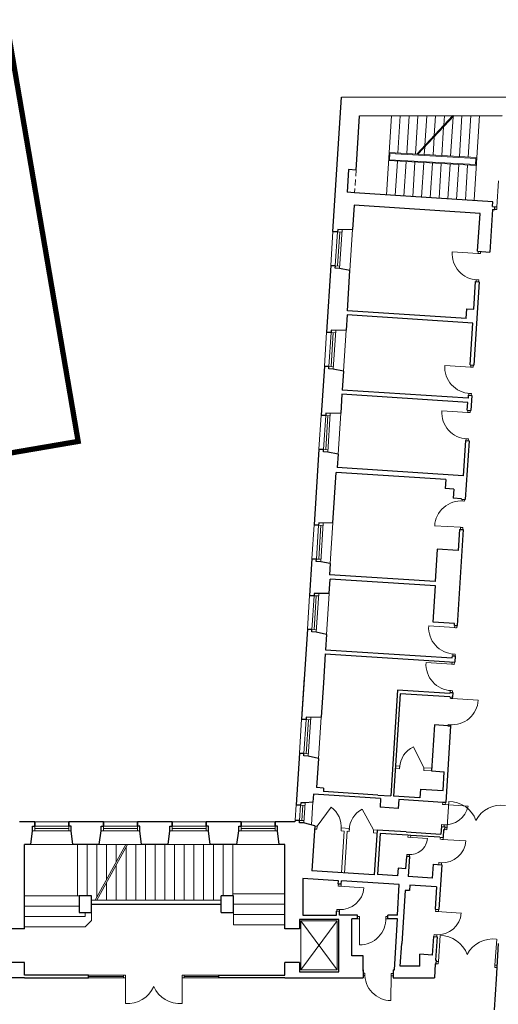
# Model space of a CAD drawing. Header units: centimetres. Extents: x 690840 to 714026, y 27673 to 40762.
# Tile 92 of 162: x 701422 to 701501, y 39016 to 39179. Entities that reach past the tile are written whole.
import ezdxf

# ---------------------------------------------------------------- set-up
doc = ezdxf.new("R2010")
doc.units = ezdxf.units.CM
doc.linetypes.add('DASHED', pattern=[19.05, 12.7, -6.35])
for name, color, linetype, lineweight in [('Drzwi i okna', 51, 'Continuous', 9), ('Przekrojowa', 253, 'Continuous', 25), ('Ramka', 255, 'Continuous', 9), ('S3_obrys zakresu', 1, 'Continuous', 5), ('Widokowa', 140, 'Continuous', 9)]:
    doc.layers.add(name, color=color, linetype=linetype, lineweight=lineweight)

# ---------------------------------------------------------------- blocks, each defined once
blk = doc.blocks.new('zw$2918')
at = {"layer": 'Drzwi i okna', "color": 0}
for p, q in [((3569.7, -430.1), (3574.6, -344.7)), ((3569.1, -439.1), (3562.6, -438.7)), ((3569.7, -430.1), (3563.1, -429.7)), ((3569.7, -430.1), (3569.1, -439.1)), ((3507.5, -583.5), (3422.1, -578)), ((3506.5, -583.4), (3515.4, -584)), ((3507.9, -576.5), (3507.5, -583.5)), ((3515.4, -584), (3515.9, -576.8)), ((3500.9, -670.1), (3509.9, -670.7)), ((3501.9, -670.2), (3501.5, -676.2)), ((3509.9, -670.7), (3509.5, -676.4)), ((3483.3, -957.6), (3398, -952.1)), ((3482.3, -957.6), (3491.3, -958.1)), ((3483.8, -950.6), (3483.3, -957.6)), ((3491.3, -958.1), (3491.8, -950.9)), ((3476.7, -1044.3), (3485.7, -1044.9)), ((3477.7, -1044.3), (3477.3, -1050.3)), ((3485.7, -1044.9), (3485.3, -1050.6)), ((3473.5, -1107.4), (3388.1, -1101.9)), ((3473.9, -1100.4), (3473.5, -1107.4)), ((3481.4, -1107.9), (3481.9, -1100.7)), ((3472.5, -1107.3), (3481.4, -1107.9)), ((3466.9, -1194), (3475.9, -1194.6)), ((3467.9, -1194.1), (3467.5, -1200.1)), ((3475.9, -1194.6), (3475.5, -1200.3)), ((3455.2, -1398.8), (3455.6, -1392.8)), ((3463.2, -1399.3), (3463.6, -1393.3)), ((3454.2, -1398.8), (3463.2, -1399.3)), ((3449.9, -1485.6), (3364.5, -1480.3)), ((3448.9, -1485.5), (3457.8, -1486.1)), ((3449.4, -1492.6), (3449.9, -1485.6)), ((3457.8, -1486.1), (3457.4, -1493.1)), ((3430.1, -1816), (3344.8, -1810.6)), ((3429.1, -1816), (3438.1, -1816.6)), ((3430.5, -1809), (3430.1, -1816)), ((3438.1, -1816.6), (3438.5, -1809.5)), ((3423.5, -1902.7), (3432.5, -1903.3)), ((3424.5, -1902.8), (3424.1, -1908.8)), ((3432.5, -1903.3), (3432.1, -1909.3)), ((3421.3, -1936.7), (3336, -1931.2)), ((3420.3, -1936.7), (3429.3, -1937.3)), ((3421.8, -1929.7), (3421.3, -1936.7)), ((3429.3, -1937.3), (3429.7, -1930.2)), ((3414.7, -2023.4), (3423.7, -2024)), ((3415.7, -2023.5), (3415.3, -2029.5)), ((3423.7, -2024), (3423.3, -2030)), ((3415.1, -2048.8), (3415.3, -2044.5)), ((3424, -2049.4), (3415.1, -2048.8)), ((3423.3, -2045.1), (3423, -2049.3)), ((3423, -2049.3), (3508.4, -2054.9)), ((3409.4, -2135.5), (3409.1, -2139.3)), ((3418.4, -2136.1), (3409.4, -2135.5)), ((3417.4, -2136), (3417.1, -2139.9)), ((3390.5, -2398.4), (3390.9, -2391.8)), ((3399.6, -2399), (3390.6, -2398.4)), ((3395, -2398.7), (3474.8, -2403.8)), ((3399.5, -2399), (3399.9, -2392.4)), ((3405.2, -2473.6), (3411.2, -2388.3)), ((3387.1, -2464.9), (3386.7, -2471.4)), ((3396.1, -2465.5), (3387.1, -2464.9)), ((3395.7, -2472), (3396.1, -2465.5)), ((3404.7, -2481.6), (3398.2, -2481.2)), ((3398.7, -2473.2), (3405.2, -2473.6)), ((3405.3, -2472.6), (3404.7, -2481.6)), ((3276.3, -2506.3), (3276.7, -2499.7)), ((3285.3, -2506.8), (3276.3, -2506.3)), ((3276.3, -2506.3), (3340.7, -2510.4)), ((3285.3, -2506.8), (3285.7, -2500.3)), ((3383.1, -2513.1), (3383.5, -2506.6)), ((3392.1, -2513.7), (3383.2, -2513.2)), ((3387.6, -2513.4), (3467.4, -2518.6)), ((3392.1, -2513.7), (3392.5, -2507.1)), ((3272.7, -2563.1), (3272.2, -2569.5)), ((3281.6, -2563.6), (3272.7, -2563.1)), ((3281.2, -2570.1), (3281.6, -2563.6)), ((3378.2, -2589.9), (3377.7, -2596.4)), ((3387.1, -2590.5), (3378.2, -2589.9)), ((3386.7, -2597), (3387.1, -2590.5)), ((3046.8, -2667.4), (3047.3, -2660.8)), ((3055.9, -2667.9), (3046.9, -2667.4)), ((3051.3, -2667.7), (3131.2, -2672.8)), ((3055.8, -2667.9), (3056.2, -2661.4)), ((3041.9, -2744.1), (3041.5, -2750.6)), ((3050.9, -2744.7), (3041.9, -2744.1)), ((3050.5, -2751.2), (3050.9, -2744.7)), ((3367.7, -2750.6), (3368.1, -2744.1)), ((3376.7, -2751.2), (3367.7, -2750.6)), ((3372.2, -2750.9), (3452, -2756.1)), ((3376.7, -2751.2), (3377.1, -2744.6)), ((3116.9, -2767.6), (3110.4, -2767.5)), ((3110.4, -2775.5), (3116.9, -2775.6)), ((3116.9, -2775.6), (3116.7, -2861.1)), ((3116.9, -2776.6), (3116.9, -2767.6)), ((3203.8, -2776.7), (3203.8, -2767.7)), ((3203.8, -2767.7), (3210.4, -2767.7)), ((3203.8, -2775.7), (3210.4, -2775.7)), ((3362.7, -2827.4), (3362.3, -2833.9)), ((3371.7, -2828), (3362.7, -2827.4)), ((3371.3, -2834.5), (3371.7, -2828)), ((3376.8, -2915.7), (3382.7, -2830.4)), ((3563.4, -2927.7), (3569, -2842.4)), ((3370.2, -2915.3), (3376.7, -2915.7)), ((3376.8, -2914.7), (3376.2, -2923.6)), ((3376.2, -2923.6), (3369.7, -2923.2)), ((3563.4, -2926.7), (3562.8, -2935.7)), ((3562.8, -2935.7), (3569.3, -2936.1)), ((3569.9, -2928.2), (3563.4, -2927.7)), ((2344.7, -2961.1), (2338.2, -2961.1)), ((2338.2, -2969.1), (2344.7, -2969.1)), ((2344.7, -2969.1), (2344.6, -3054.6)), ((2344.7, -2970.1), (2344.7, -2961.1)), ((2531.8, -2970.1), (2531.7, -2961.1)), ((2531.7, -2961.1), (2538.2, -2961.1)), ((2538.2, -2969.1), (2531.8, -2969.1)), ((2531.8, -2969.1), (2531.9, -3054.6)), ((3134.3, -2954.4), (3128.8, -2954.3)), ((3134.2, -2962.4), (3128.8, -2962.3)), ((3134.2, -2963.4), (3134.3, -2954.4)), ((3221.2, -2959.2), (3220.4, -3044.7)), ((3221.1, -2964.2), (3221.2, -2955.2)), ((3221.2, -2955.2), (3227.9, -2955.2)), ((3227.4, -2963.2), (3221.2, -2963.2))]:
    blk.add_line(p, q, dxfattribs=at)
at = {"layer": 'Drzwi i okna', "color": 0, "ltscale": 1.6}
for p, q in [((3329.2, -2277.6), (3294.8, -2209.1)), ((2976.8, -2470.3), (3022.7, -2406.9)), ((3163, -2482.3), (3125.6, -2413.6))]:
    blk.add_line(p, q, dxfattribs=at)
for centre, radius, start, end in [((3508.7, -583.7), 86.7, 176.193, 267.8036), ((3484.5, -957.9), 86.7, 176.193, 267.8036), ((3474.7, -1107.6), 86.7, 176.193, 267.8036), ((3451.1, -1485.5), 86.7, 84.979, 176.5896), ((3431.3, -1816.3), 86.7, 176.193, 267.8036), ((3422.5, -1937), 86.7, 176.193, 267.8036), ((3421.8, -2049.4), 86.7, 264.7676, 356.3783), ((3326.4, -2279.7), 77.4, 114.1138, 177.9529), ((3410.9, -2483.8), 95.4, 20.051, 89.8558), ((2975.9, -2472.7), 80.7, 354.5264, 54.6033), ((3163.5, -2484.8), 80.7, 117.9982, 178.0752), ((3399, -2388.1), 77.4, 264.5446, 348.3084), ((3584.7, -2496.1), 95.4, 81.999, 151.8038), ((3283.1, -2505.9), 57.8, 264.0905, 355.5263), ((3117.1, -2774.3), 86.7, 269.771, 1.3816), ((3382.5, -2925.8), 95.4, 20.4286, 90.2334), ((3556.3, -2937), 95.4, 82.3767, 152.1814), ((3221, -2957.9), 86.7, 177.9873, 269.5979), ((2351.1, -2959.4), 95.4, 266.0716, 335.8764), ((2525.3, -2959.4), 95.4, 204.1236, 273.9284)]:
    blk.add_arc(centre, radius, start, end, dxfattribs=at)
at = {"layer": 'Drzwi i okna', "color": 0}
for centre, radius, start, end in [((3505.8, -661.7), 78.2, 84.6681, 87.9667), ((3481.7, -1035.8), 78.2, 84.6681, 87.9667), ((3471.9, -1185.6), 78.2, 84.6681, 87.9667), ((3458.1, -1407.8), 78.2, 264.816, 268.1145), ((3428.5, -1894.2), 78.2, 84.6681, 87.9667), ((3419.7, -2014.9), 78.2, 84.6681, 87.9667), ((3414.5, -2127.1), 78.2, 84.6046, 87.9032), ((3482.9, -2482.5), 78.2, 174.3635, 177.6621), ((3389.8, -2512.7), 77.8, 266.3349, 355.7089), ((3283.2, -2485.4), 78.2, 264.6739, 267.9724), ((3388.7, -2512.3), 78.2, 264.6779, 267.9764), ((3053.6, -2667), 77.8, 266.3349, 355.7089), ((3052.5, -2666.5), 78.2, 264.6779, 267.9764), ((3374.4, -2750.2), 77.8, 266.3349, 355.7089), ((3195, -2772.3), 78.2, 178.2461, 181.5447), ((3373.3, -2749.8), 78.2, 264.6779, 267.9764), ((3454.5, -2924), 78.2, 174.7412, 178.0397), ((3485.2, -2926), 78.2, 354.5703, 357.8689), ((2422.8, -2965.8), 78.2, 178.2653, 181.5639), ((2453.6, -2965.8), 78.2, 358.4361, 1.7347), ((3143.1, -2959), 78.2, 357.8242, 1.1228)]:
    blk.add_arc(centre, radius, start, end, dxfattribs=at)
at = {"layer": 'Przekrojowa', "color": 0, "ltscale": 1.6}
for p, q in [((3029.2, -511.4), (3057.8, -68.3)), ((3057.8, -68.3), (3602.8, -67.7)), ((3116.9, -130), (3587.4, -129.3)), ((3105.4, -308.9), (3116.9, -130)), ((3080.4, -307.2), (3075.6, -382.1)), ((3105.4, -308.9), (3080.4, -307.2)), ((3100.5, -383.7), (3075.6, -382.1)), ((3556.6, -413.2), (3100.5, -383.7)), ((3555.6, -429.2), (3556.6, -413.2)), ((3099, -424.8), (3093.8, -504.8)), ((3514.1, -451.6), (3099, -424.8)), ((3506, -576.3), (3514.1, -451.6)), ((3555, -438.2), (3546, -578.9)), ((3555, -438.2), (3562.6, -438.7)), ((3555.6, -429.2), (3563.1, -429.7)), ((3562.6, -438.7), (3563.1, -429.7)), ((3093.8, -504.8), (3059.4, -505.5)), ((3506, -576.3), (3546, -578.9)), ((3022, -623.1), (3007.9, -842.7)), ((3085.1, -640), (3051.2, -632.8)), ((3076.5, -772.1), (3085.1, -640)), ((3493.7, -766.9), (3499.6, -676.1)), ((3511.6, -676.9), (3493.9, -951.3)), ((3499.6, -676.1), (3511.6, -676.9)), ((3468.7, -797.4), (3076.5, -772.1)), ((3468.7, -797.4), (3470.8, -765.5)), ((3470.8, -765.5), (3493.7, -766.9)), ((3075.6, -786), (3072.4, -836.1)), ((3490.8, -812.8), (3075.6, -786)), ((3072.4, -836.1), (3038.1, -836.8)), ((3481.9, -950.6), (3490.8, -812.8)), ((3000.7, -954.5), (2990.2, -1116.1)), ((3063.7, -971.3), (3029.9, -964.1)), ((3063.7, -971.3), (3059.7, -1033.5)), ((3481.9, -950.6), (3493.9, -951.3)), ((3474.8, -1060.3), (3059.7, -1033.5)), ((3058.8, -1047.5), (3054.8, -1109.5)), ((3473.9, -1074.3), (3058.8, -1047.5)), ((3475.5, -1050.3), (3474.8, -1060.3)), ((3475.5, -1050.3), (3487.4, -1051.1)), ((3487.4, -1051.1), (3484.2, -1101)), ((3472.2, -1100.2), (3473.9, -1074.3)), ((3472.2, -1100.2), (3484.2, -1101)), ((3054.8, -1109.5), (3020.4, -1110.3)), ((3465.8, -1200), (3458.3, -1315.8)), ((3465.8, -1200), (3477.8, -1200.8)), ((2983, -1227.9), (2966.9, -1477.4)), ((3477.8, -1200.8), (3465.4, -1393.4)), ((3046.1, -1244.7), (3012.2, -1237.6)), ((3046.1, -1244.7), (3043.2, -1289)), ((3458.3, -1315.8), (3043.2, -1289)), ((3028.5, -1470.8), (3039.3, -1304.8)), ((3401.4, -1328.2), (3039.3, -1304.8)), ((3401.4, -1328.2), (3399.5, -1358.1)), ((3427.4, -1359.9), (3399.5, -1358.1)), ((3427.4, -1359.9), (3425.5, -1389.8)), ((3453.4, -1391.6), (3425.5, -1389.8)), ((3453.4, -1392.6), (3453.4, -1391.6)), ((3453.4, -1392.6), (3465.4, -1393.4)), ((3028.5, -1470.8), (2997.1, -1471.5)), ((3458.9, -1493.2), (3438.5, -1809.5)), ((3446.9, -1492.4), (3442.4, -1562.3)), ((3446.9, -1492.4), (3458.9, -1493.2)), ((2959.7, -1589.1), (2951.9, -1709.9)), ((3372.6, -1557.8), (3365.7, -1664.6)), ((3442.4, -1562.3), (3372.6, -1557.8)), ((3019.8, -1605.3), (2988.9, -1598.8)), ((3019.8, -1605.3), (3017.4, -1642.1)), ((3365.7, -1664.6), (3017.4, -1642.1)), ((3016.5, -1703.3), (3019.5, -1656.2)), ((3367.8, -1678.7), (3019.5, -1656.2)), ((3360.1, -1798.2), (3367.8, -1678.7)), ((3016.5, -1703.3), (2982.1, -1704)), ((3429.9, -1802.7), (3360.1, -1798.2)), ((3429.5, -1809), (3429.9, -1802.7)), ((3429.5, -1809), (3438.5, -1809.5)), ((2944.7, -1821.6), (2925.6, -2118)), ((3007.7, -1838.5), (2973.9, -1831.3)), ((3007.7, -1838.5), (3004.5, -1888.8)), ((3003.6, -1902.7), (2997.4, -1998.2)), ((3003.6, -1902.7), (3430.7, -1930.3)), ((3004.5, -1888.8), (3422.6, -1915.7)), ((3422.6, -1915.7), (3423.1, -1908.8)), ((3423.1, -1908.8), (3432.1, -1909.3)), ((3432.1, -1909.3), (3430.7, -1930.3)), ((2934.4, -1981.3), (2925.6, -2118)), ((2997.4, -1998.2), (2990.1, -2111.4)), ((3242.4, -2022.4), (3219.9, -2370.6)), ((3250.6, -2033.9), (3228.7, -2371.2)), ((3415, -2033.5), (3242.4, -2022.4)), ((3414.3, -2044.5), (3250.6, -2033.9)), ((3415.2, -2029.5), (3415, -2033.5)), ((3415.2, -2029.5), (3424.3, -2030.1)), ((3424.3, -2030.1), (3423.3, -2045.1)), ((3414.3, -2044.5), (3423.3, -2045.1)), ((2990.1, -2111.4), (2955.8, -2112.2)), ((3364.3, -2136.4), (3354.5, -2288.2)), ((3408.1, -2139.3), (3364.3, -2136.4)), ((3417.1, -2139.9), (3400.8, -2392.4)), ((3408.1, -2139.3), (3417.2, -2139.9)), ((2918.4, -2229.8), (2907.4, -2399.4)), ((2981.4, -2246.6), (2947.6, -2239.5)), ((2981.4, -2246.6), (2975.2, -2342.8)), ((3354.5, -2288.2), (3396.2, -2290.9)), ((3392.2, -2352.8), (3396.2, -2290.9)), ((2964.8, -2364.3), (2963.1, -2390.5)), ((3186.3, -2378.6), (2964.8, -2364.3)), ((2998.2, -2344.3), (2975.2, -2342.8)), ((2998.2, -2344.3), (2997.4, -2356.3)), ((3177.2, -2367.9), (2997.4, -2356.3)), ((3317.6, -2348), (3315.7, -2376.8)), ((3317.6, -2348), (3392.2, -2352.8)), ((2963.1, -2390.5), (2937.6, -2393.6)), ((3177.2, -2367.9), (3219.9, -2370.6)), ((3186.3, -2378.6), (3184.4, -2407.5)), ((3315.7, -2376.8), (3228.7, -2371.2)), ((3246.1, -2382.5), (3244.3, -2411.4)), ((3391.8, -2391.9), (3246.1, -2382.5)), ((3400.8, -2392.4), (3391.8, -2391.9)), ((3244.3, -2411.4), (3184.4, -2407.5)), ((2046.2, -2455.3), (1995.8, -2455.3)), ((2272.2, -2455.3), (2158.2, -2455.3)), ((2499.2, -2455.3), (2384.2, -2455.3)), ((2726.2, -2455.3), (2611.2, -2455.3)), ((2903.8, -2455.3), (2838.2, -2455.3)), ((2904.2, -2449.8), (2903.8, -2455.3)), ((2968.8, -2468.8), (2932.2, -2459.4)), ((2032.6, -2530.3), (2038.4, -2485.1)), ((2171.7, -2530.3), (2166, -2485.1)), ((2258.6, -2530.3), (2264.4, -2485.1)), ((2397.7, -2530.3), (2392, -2485.1)), ((2485.6, -2530.3), (2491.4, -2485.1)), ((2624.7, -2530.3), (2619, -2485.1)), ((2712.6, -2530.3), (2718.4, -2485.1)), ((2851.7, -2530.3), (2846, -2485.1)), ((2968.8, -2468.8), (2959.2, -2617.5)), ((3174.5, -2483.1), (3165, -2630.7)), ((3270.3, -2489.2), (3174.5, -2483.1)), ((3184.9, -2493.7), (3176.2, -2629.5)), ((3275.7, -2499.6), (3184.9, -2493.7)), ((3270.3, -2489.2), (3385.1, -2496.6)), ((3386.7, -2471.4), (3385.1, -2496.6)), ((3386.7, -2471.4), (3398.8, -2472.2)), ((3393.4, -2507.2), (3395.1, -2481)), ((3395.1, -2481), (3398.2, -2481.2)), ((3398.2, -2481.2), (3398.8, -2472.2)), ((3285.7, -2500.3), (3275.7, -2499.6)), ((3381.5, -2506.4), (3285.7, -2500.3)), ((3381.5, -2506.4), (3393.4, -2507.2)), ((2011.9, -2808.1), (2011.9, -2530.3)), ((2032.6, -2530.3), (2011.9, -2530.3)), ((2258.6, -2530.3), (2171.7, -2530.3)), ((2485.6, -2530.3), (2397.7, -2530.3)), ((2712.6, -2530.3), (2624.7, -2530.3)), ((2870.9, -2530.3), (2851.7, -2530.3)), ((2870.9, -2808.1), (2870.9, -2530.3)), ((3271.2, -2569.5), (3268.6, -2610.4)), ((3281.2, -2570.1), (3271.2, -2569.5)), ((3281.2, -2570.1), (3277, -2636)), ((3165, -2630.7), (2959.2, -2617.5)), ((3243.6, -2608.8), (3242, -2633.7)), ((3268.6, -2610.4), (3243.6, -2608.8)), ((3359.8, -2595.2), (3356.8, -2641.1)), ((3359.8, -2595.2), (3387.6, -2597)), ((3387.6, -2597), (3378.1, -2744.7)), ((3046.9, -2649.8), (2930.1, -2642.2)), ((2930.1, -2642.2), (2930.1, -2763.2)), ((3046.3, -2660.7), (3046.9, -2649.8)), ((3056.2, -2661.4), (3056.8, -2650.4)), ((3247.5, -2662.7), (3056.8, -2650.4)), ((3242, -2633.7), (3176.2, -2629.5)), ((3356.8, -2641.1), (3277, -2636)), ((3056.2, -2661.4), (3046.3, -2660.7)), ((3241.8, -2763.5), (3247.5, -2662.7)), ((3267, -2681.4), (3255.7, -2856.1)), ((3281.9, -2682.4), (3267, -2681.4)), ((3283.1, -2664.4), (3281.9, -2682.4)), ((3370.9, -2670.1), (3283.1, -2664.4)), ((3370.9, -2670.1), (3366.3, -2743.9)), ((2191.9, -2699.8), (2191.9, -2754.8)), ((2232.9, -2699.8), (2191.9, -2699.8)), ((2232.9, -2754.8), (2232.9, -2699.8)), ((2659.9, -2754.8), (2659.9, -2699.8)), ((2700.9, -2699.8), (2659.9, -2699.8)), ((2700.9, -2754.8), (2700.9, -2699.8)), ((2191.9, -2754.8), (2232.9, -2754.8)), ((2232.9, -2726.8), (2659.9, -2726.8)), ((2659.9, -2754.8), (2700.9, -2754.8)), ((3040.8, -2758.7), (3041.2, -2750.4)), ((3051.2, -2751), (3041.2, -2750.4)), ((3050.7, -2759.3), (3051.2, -2751)), ((3366.3, -2743.9), (3378.1, -2744.7)), ((3048.6, -2777), (2918.9, -2777)), ((2918.9, -2777), (2918.9, -2808.1)), ((2930.1, -2763.2), (3040.5, -2763.2)), ((3040.5, -2763.2), (3040.8, -2758.7)), ((3048.6, -2949.8), (3048.6, -2777)), ((3050.5, -2763.5), (3050.7, -2759.3)), ((3090.8, -2763.5), (3050.5, -2763.5)), ((3110.4, -2763.5), (3090.8, -2763.5)), ((3090.8, -2897.5), (3090.8, -2775.5)), ((3110.4, -2775.5), (3090.8, -2775.5)), ((3110.4, -2775.5), (3110.4, -2763.5)), ((3241.8, -2763.5), (3210.4, -2763.5)), ((3210.4, -2775.5), (3210.4, -2763.5)), ((3241.8, -2775.5), (3210.4, -2775.5)), ((3232.4, -2943.5), (3241.8, -2775.5)), ((2011.9, -2808.1), (1963.9, -2808.1)), ((2918.9, -2808.1), (2870.9, -2808.1)), ((3360.5, -2833.8), (3356.7, -2894.6)), ((3360.5, -2833.8), (3356.7, -2894.6)), ((3360.5, -2833.8), (3372.3, -2834.5)), ((3372.3, -2834.5), (3367.4, -2911.1)), ((3250.8, -2931.7), (3255.7, -2856.1)), ((3574.4, -2856.9), (3566.8, -2974.4)), ((3128.8, -2897.5), (3090.8, -2897.5)), ((3128.8, -2947.5), (3128.8, -2897.5)), ((3315.6, -2931.7), (3315.6, -2892)), ((3356.7, -2894.6), (3315.6, -2892)), ((3367.4, -2911.1), (3370.5, -2911.3)), ((3369.7, -2923.2), (3370.5, -2911.3)), ((2011.9, -2919.1), (1963.9, -2919.1)), ((2011.9, -2961.1), (2011.9, -2919.1)), ((2870.9, -2961.1), (2870.9, -2919.1)), ((2918.9, -2919.1), (2870.9, -2919.1)), ((2918.9, -2919.1), (2918.9, -2949.8)), ((2918.9, -2949.8), (3048.6, -2949.8)), ((3128.8, -2943.5), (3128.8, -2969.1)), ((3227.4, -2943.5), (3227.4, -2969.1)), ((3227.4, -2943.5), (3232.4, -2943.5)), ((3315.6, -2931.7), (3250.8, -2931.7)), ((3366.6, -2923), (3363.6, -2969.1)), ((3366.6, -2923), (3369.7, -2923.2)), ((3366.6, -2923), (3369.7, -2923.2)), ((2011.9, -2969.1), (1787.9, -2969.1)), ((1999.9, -2969.1), (1996.9, -2969.1)), ((2222.8, -2961.1), (2011.9, -2961.1)), ((2011.9, -2969.1), (2222.8, -2969.1)), ((2222.8, -2969.1), (2222.8, -2961.1)), ((2652.8, -2969.1), (2652.8, -2961.1)), ((2652.8, -2961.1), (2870.9, -2961.1)), ((2870.9, -2969.1), (2652.8, -2969.1)), ((2870.9, -2969.1), (3128.8, -2969.1)), ((3227.4, -2969.1), (3363.6, -2969.1)), ((3566.8, -2974.4), (3560.3, -3074.7))]:
    blk.add_line(p, q, dxfattribs=at)
at = {"layer": 'Przekrojowa', "color": 0}
for p, q in [((3044.2, -512.3), (3029.2, -511.4)), ((3029.2, -511.4), (3044.2, -512.3)), ((3044.7, -504.6), (3044.2, -512.3)), ((3059.4, -505.5), (3044.7, -504.6)), ((3037, -624.1), (3022, -623.1)), ((3022, -623.1), (3037, -624.1)), ((3036.5, -631.9), (3037, -624.1)), ((3051.2, -632.8), (3036.5, -631.9)), ((3022.8, -843.6), (3007.9, -842.7)), ((3007.9, -842.7), (3022.8, -843.6)), ((3023.3, -835.9), (3022.8, -843.6)), ((3038.1, -836.8), (3023.3, -835.9)), ((3015.6, -955.4), (3000.7, -954.5)), ((3000.7, -954.5), (3015.6, -955.4)), ((3015.1, -963.2), (3015.6, -955.4)), ((3029.9, -964.1), (3015.1, -963.2)), ((3005.2, -1117.1), (2990.2, -1116.1)), ((2990.2, -1116.1), (3005.2, -1117.1)), ((3005.7, -1109.3), (3005.2, -1117.1)), ((3020.4, -1110.3), (3005.7, -1109.3)), ((2997.9, -1228.8), (2983, -1227.9)), ((2983, -1227.9), (2997.9, -1228.8)), ((2997.4, -1236.6), (2997.9, -1228.8)), ((3012.2, -1237.6), (2997.4, -1236.6)), ((2981.8, -1478.3), (2966.9, -1477.4)), ((2966.9, -1477.4), (2981.8, -1478.3)), ((2982.3, -1470.6), (2981.8, -1478.3)), ((2997.1, -1471.5), (2982.3, -1470.6)), ((2974.6, -1590.1), (2959.7, -1589.1)), ((2959.7, -1589.1), (2974.6, -1590.1)), ((2974.1, -1597.8), (2974.6, -1590.1)), ((2988.9, -1598.8), (2974.1, -1597.8)), ((2966.8, -1710.8), (2951.9, -1709.9)), ((2951.9, -1709.9), (2966.8, -1710.8)), ((2967.3, -1703.1), (2966.8, -1710.8)), ((2982.1, -1704), (2967.3, -1703.1)), ((2959.6, -1822.6), (2944.7, -1821.6)), ((2944.7, -1821.6), (2959.6, -1822.6)), ((2959.1, -1830.4), (2959.6, -1822.6)), ((2973.9, -1831.3), (2959.1, -1830.4)), ((2940.5, -2119), (2925.6, -2118)), ((2925.6, -2118), (2940.5, -2119)), ((2941, -2111.2), (2940.5, -2119)), ((2955.8, -2112.2), (2941, -2111.2)), ((2933.3, -2230.8), (2918.4, -2229.8)), ((2918.4, -2229.8), (2933.3, -2230.8)), ((2932.8, -2238.5), (2933.3, -2230.8)), ((2947.6, -2239.5), (2932.8, -2238.5)), ((2922.4, -2400.4), (2907.4, -2399.4)), ((2907.4, -2399.4), (2922.4, -2400.4)), ((2922.9, -2392.7), (2922.4, -2400.4)), ((2937.6, -2393.6), (2922.9, -2392.7)), ((2937.6, -2393.6), (2922.9, -2392.7)), ((2046.2, -2470.3), (2046.2, -2455.3)), ((2046.2, -2455.3), (2046.2, -2470.3)), ((2158.2, -2470.3), (2158.2, -2455.3)), ((2158.2, -2455.3), (2158.2, -2470.3)), ((2272.2, -2470.3), (2272.2, -2455.3)), ((2272.2, -2455.3), (2272.2, -2470.3)), ((2384.2, -2470.3), (2384.2, -2455.3)), ((2384.2, -2455.3), (2384.2, -2470.3)), ((2499.2, -2470.3), (2499.2, -2455.3)), ((2499.2, -2455.3), (2499.2, -2470.3)), ((2611.2, -2470.3), (2611.2, -2455.3)), ((2611.2, -2455.3), (2611.2, -2470.3)), ((2726.2, -2470.3), (2726.2, -2455.3)), ((2726.2, -2455.3), (2726.2, -2470.3)), ((2838.2, -2470.3), (2838.2, -2455.3)), ((2838.2, -2455.3), (2838.2, -2470.3)), ((2919.1, -2450.8), (2904.2, -2449.8)), ((2904.2, -2449.8), (2919.1, -2450.8)), ((2918.6, -2458.5), (2919.1, -2450.8)), ((2933.4, -2459.5), (2918.6, -2458.5)), ((2038.4, -2485.1), (2038.4, -2470.3)), ((2038.4, -2470.3), (2046.2, -2470.3)), ((2166, -2470.3), (2158.2, -2470.3)), ((2166, -2485.1), (2166, -2470.3)), ((2264.4, -2485.1), (2264.4, -2470.3)), ((2264.4, -2470.3), (2272.2, -2470.3)), ((2392, -2470.3), (2384.2, -2470.3)), ((2392, -2485.1), (2392, -2470.3)), ((2491.4, -2485.1), (2491.4, -2470.3)), ((2491.4, -2470.3), (2499.2, -2470.3)), ((2619, -2470.3), (2611.2, -2470.3)), ((2619, -2485.1), (2619, -2470.3)), ((2718.4, -2485.1), (2718.4, -2470.3)), ((2718.4, -2470.3), (2726.2, -2470.3)), ((2846, -2470.3), (2838.2, -2470.3)), ((2846, -2485.1), (2846, -2470.3))]:
    blk.add_line(p, q, dxfattribs=at)
at = {"layer": 'Widokowa', "color": 0, "ltscale": 1.6}
for p, q in [((3301.2, -256.2), (3309.3, -129.7)), ((3305.2, -256.4), (3424.3, -129.5)), ((3309.4, -256.6), (3428.7, -129.5)), ((3332, -227.8), (3338.4, -129.7)), ((3363.2, -194.6), (3367.4, -129.6)), ((3394.5, -161.3), (3396.5, -129.6)), ((3445.9, -264.2), (3454.6, -129.5)), ((3474.9, -265.8), (3483.7, -129.5)), ((3494.8, -407.3), (3512.8, -129.4)), ((3205.3, -390.5), (3222.1, -129.8)), ((3243.2, -253), (3251.2, -129.8)), ((3272.2, -254.6), (3280.2, -129.7)), ((3417, -262.6), (3425.3, -133.1)), ((3388, -261), (3394.1, -166.3)), ((3359.1, -259.4), (3362.9, -199.6)), ((3214.3, -251.4), (3503.9, -267.4)), ((3215.8, -274.9), (3217.1, -254.5)), ((3217.1, -254.5), (3500.7, -270.2)), ((3330.1, -257.8), (3331.7, -232.8)), ((3212.6, -277.7), (3502.1, -293.8)), ((3215.8, -274.9), (3499.3, -290.6)), ((3234.2, -392.4), (3241.5, -279.4)), ((3263.2, -394.2), (3270.5, -281)), ((3292.1, -396.1), (3299.5, -282.6)), ((3321.1, -398), (3328.4, -284.2)), ((3350, -399.9), (3357.4, -285.8)), ((3378.9, -401.7), (3386.3, -287.4)), ((3407.9, -403.6), (3415.3, -289)), ((3436.8, -405.5), (3444.2, -290.6)), ((3499.3, -290.6), (3500.7, -270.2)), ((3465.8, -407.3), (3473.2, -292.2)), ((3029.2, -511.4), (3022, -623.1)), ((3093.8, -504.8), (3085.1, -640)), ((3007.9, -842.7), (3000.7, -954.5)), ((3072.4, -836.1), (3063.7, -971.3)), ((2990.2, -1116.1), (2983, -1227.9)), ((3054.8, -1109.5), (3046.1, -1244.7)), ((2966.9, -1477.4), (2959.7, -1589.1)), ((3028.5, -1470.8), (3019.8, -1605.3)), ((2951.9, -1709.9), (2944.7, -1821.6)), ((3016.5, -1703.3), (3007.7, -1838.5)), ((2925.6, -2118), (2918.4, -2229.8)), ((2990.1, -2111.4), (2981.4, -2246.6)), ((3248.8, -2281.4), (3234.6, -2280.5)), ((3249.3, -2272.4), (3235.2, -2271.5)), ((3249.3, -2272.4), (3248.8, -2281.4)), ((3329.2, -2277.6), (3328.6, -2286.6)), ((3354.5, -2288.2), (3328.6, -2286.6)), ((3355.1, -2279.3), (3329.2, -2277.6)), ((2907.4, -2399.4), (2904.2, -2449.8)), ((2963.2, -2389.4), (2958.2, -2466.1)), ((2158.2, -2455.3), (2046.2, -2455.3)), ((2384.2, -2455.3), (2272.2, -2455.3)), ((2611.2, -2455.3), (2499.2, -2455.3)), ((2838.2, -2455.3), (2726.2, -2455.3)), ((2976.2, -2480.3), (2968.1, -2479.8)), ((2976.8, -2470.3), (2968.7, -2469.8)), ((2976.2, -2480.3), (2976.8, -2470.3)), ((3056, -2485.4), (3056.6, -2475.4)), ((3066, -2486.1), (3056, -2485.4)), ((3083.1, -2477.2), (3056.6, -2475.4)), ((3066, -2486.1), (3057.1, -2623.8)), ((3076, -2486.7), (3067, -2624.4)), ((3082.5, -2487.1), (3076, -2486.7)), ((3082.5, -2487.1), (3083.1, -2477.2)), ((3162.3, -2492.3), (3163, -2482.3)), ((3173.9, -2493), (3162.3, -2492.3)), ((3174.5, -2483.1), (3163, -2482.3)), ((2177.2, -2530.3), (2027.2, -2530.3)), ((2186.6, -2699.8), (2186.6, -2530.3)), ((2218.6, -2699.8), (2218.6, -2530.3)), ((2244.5, -2713.9), (2345.7, -2530.3)), ((2250.6, -2702.8), (2250.6, -2530.3)), ((2250.6, -2713.9), (2351.9, -2530.3)), ((2403.2, -2530.3), (2253.2, -2530.3)), ((2282.6, -2644.8), (2282.6, -2530.3)), ((2314.6, -2586.8), (2314.6, -2530.3)), ((2346.6, -2713.9), (2346.6, -2539.8)), ((2378.6, -2713.9), (2378.6, -2530.3)), ((2410.6, -2713.9), (2410.6, -2530.3)), ((2442.6, -2713.9), (2442.6, -2530.3)), ((2474.6, -2713.9), (2474.6, -2530.3)), ((2630.2, -2530.3), (2480.2, -2530.3)), ((2506.6, -2713.9), (2506.6, -2530.3)), ((2538.6, -2713.9), (2538.6, -2530.3)), ((2570.6, -2713.9), (2570.6, -2530.3)), ((2602.6, -2713.9), (2602.6, -2530.3)), ((2634.6, -2713.9), (2634.6, -2530.3)), ((2666.6, -2699.8), (2666.6, -2530.3)), ((2698.6, -2699.8), (2698.6, -2530.3)), ((2870.9, -2530.3), (2707.2, -2530.3)), ((2314.6, -2713.9), (2314.6, -2597.8)), ((2282.6, -2713.9), (2282.6, -2655.9)), ((2191.9, -2699.8), (2013.9, -2699.8)), ((2191.9, -2699.8), (2186.6, -2699.8)), ((2232.9, -2713.9), (2659.9, -2713.9)), ((2868.9, -2692.9), (2698.6, -2692.9)), ((2191.9, -2733.8), (2013.9, -2733.8)), ((2212.4, -2767.8), (2212.4, -2754.8)), ((2232.9, -2754.8), (2232.9, -2781.2)), ((2868.9, -2726.9), (2700.9, -2726.9)), ((2700.9, -2754.8), (2700.9, -2794.9)), ((2212.4, -2767.8), (2013.9, -2767.8)), ((2232.9, -2781.2), (2212.4, -2801.8)), ((2868.9, -2760.9), (2700.9, -2760.9)), ((2923, -2781.8), (3042.7, -2943)), ((2923, -2943), (3042.7, -2781.8)), ((2923, -2781.8), (3042.7, -2781.8)), ((2923, -2943), (2923, -2781.8)), ((3042.7, -2781.8), (3042.7, -2943)), ((2212.4, -2801.8), (2013.9, -2801.8)), ((2868.9, -2794.9), (2700.9, -2794.9)), ((3042.7, -2943), (2923, -2943)), ((2222.8, -2961.1), (2338.2, -2961.1)), ((2222.8, -2965.1), (2338.2, -2965.1)), ((2222.8, -2969.1), (2338.2, -2969.1)), ((2338.2, -2961.1), (2338.2, -2969.1)), ((2538.2, -2961.1), (2652.8, -2961.1)), ((2538.2, -2961.1), (2538.2, -2969.1)), ((2538.2, -2965.1), (2652.8, -2965.1)), ((2538.2, -2969.1), (2652.8, -2969.1))]:
    blk.add_line(p, q, dxfattribs=at)
at = {"layer": 'Widokowa', "color": 0, "linetype": 'DASHED', "ltscale": 1.6}
blk.add_line((3105.4, -308.9), (3100.5, -383.7), dxfattribs=at)
at = {"layer": 'Widokowa', "color": 0}
for p, q in [((3036.9, -624.3), (3044.2, -512.3)), ((3044.2, -512.3), (3058.9, -513.3)), ((3044.3, -624.6), (3051.6, -512.8)), ((3051.2, -632.8), (3059.4, -505.5)), ((3037, -624.1), (3051.7, -625.1)), ((3029.9, -964.1), (3038.1, -836.8)), ((3015.6, -955.6), (3022.8, -843.6)), ((3022.8, -843.6), (3037.6, -844.6)), ((3023, -955.9), (3030.2, -844.1)), ((3015.6, -955.4), (3030.4, -956.4)), ((2997.9, -1229.1), (3005.2, -1117.1)), ((3005.2, -1117.1), (3019.9, -1118)), ((3005.3, -1229.3), (3012.5, -1117.6)), ((3012.2, -1237.6), (3020.4, -1110.3)), ((2997.9, -1228.8), (3012.7, -1229.8)), ((2974.6, -1590.3), (2981.8, -1478.3)), ((2981.8, -1478.3), (2996.6, -1479.3)), ((2982, -1590.6), (2989.2, -1478.8)), ((2988.9, -1598.8), (2997.1, -1471.5)), ((2974.6, -1590.1), (2989.4, -1591)), ((2959.6, -1822.8), (2966.8, -1710.8)), ((2966.8, -1710.8), (2981.6, -1711.8)), ((2967, -1823.1), (2974.2, -1711.3)), ((2973.9, -1831.3), (2982.1, -1704)), ((2959.6, -1822.6), (2974.4, -1823.6)), ((2933.3, -2231), (2940.5, -2119)), ((2940.5, -2119), (2955.3, -2119.9)), ((2940.7, -2231.2), (2947.9, -2119.5)), ((2947.6, -2239.5), (2955.8, -2112.2)), ((2933.3, -2230.8), (2948.1, -2231.7)), ((2933.4, -2459.5), (2937.6, -2393.6)), ((2919.1, -2451), (2922.4, -2400.4)), ((2922.4, -2400.4), (2937.1, -2401.4)), ((2926.5, -2451.2), (2929.7, -2400.9)), ((2919.1, -2450.8), (2933.9, -2451.7)), ((2038.4, -2485.1), (2166, -2485.1)), ((2046, -2470.3), (2158.2, -2470.3)), ((2046.2, -2470.3), (2046.2, -2485.1)), ((2046.2, -2477.7), (2158.2, -2477.7)), ((2158.2, -2470.3), (2158.2, -2485.1)), ((2264.4, -2485.1), (2392, -2485.1)), ((2272, -2470.3), (2384.2, -2470.3)), ((2272.2, -2470.3), (2272.2, -2485.1)), ((2272.2, -2477.7), (2384.2, -2477.7)), ((2384.2, -2470.3), (2384.2, -2485.1)), ((2491.4, -2485.1), (2619, -2485.1)), ((2499, -2470.3), (2611.2, -2470.3)), ((2499.2, -2470.3), (2499.2, -2485.1)), ((2499.2, -2477.7), (2611.2, -2477.7)), ((2611.2, -2470.3), (2611.2, -2485.1)), ((2718.4, -2485.1), (2846, -2485.1)), ((2726, -2470.3), (2838.2, -2470.3)), ((2726.2, -2470.3), (2726.2, -2485.1)), ((2726.2, -2477.7), (2838.2, -2477.7)), ((2838.2, -2470.3), (2838.2, -2485.1))]:
    blk.add_line(p, q, dxfattribs=at)

msp = doc.modelspace()

# ---------------------------------------------------------------- linework, layer by layer
at = {"layer": 'S3_obrys zakresu', "color": 1, "ltscale": 1.6, "true_color": 0xff0000, "const_width": 0.877}
msp.add_lwpolyline([(701354.71, 39167.02), (701419.88, 39178.16), (701431.67, 39109.21), (701366.5, 39098.07)], close=True, dxfattribs=at)

# ---------------------------------------------------------------- block references
at = {"layer": 'Ramka', "color": 251, "xscale": 0.05, "yscale": 0.05, "zscale": 0.05}
msp.add_blockref('zw$2918', (701322.23, 39169.34), dxfattribs=at)

doc.saveas('drawing.dxf')
